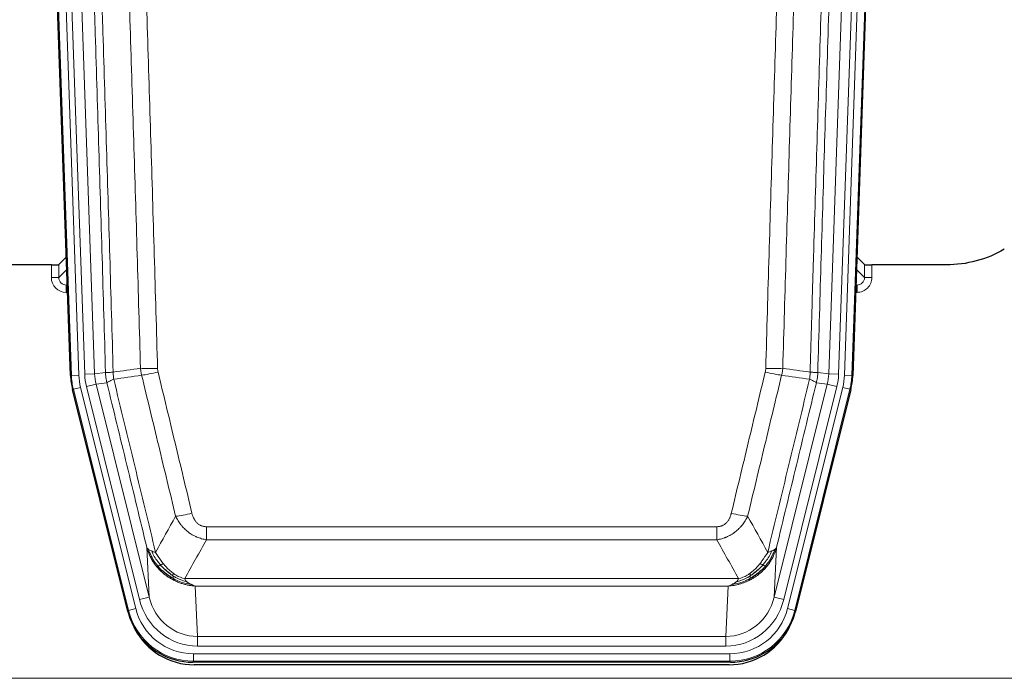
# Model space of a CAD drawing. Header units: inches. Extents: x 0 to 20790, y -12 to 14700.
# Tile 5 of 133: x 2820 to 3216, y 3637 to 3902. Entities that reach past the tile are written whole.
import ezdxf

# ---------------------------------------------------------------- set-up
doc = ezdxf.new("R2010")
doc.units = ezdxf.units.IN
doc.layers.add('1', color=7, linetype='Continuous', true_color=0xffffff)

msp = doc.modelspace()

# ---------------------------------------------------------------- linework, layer by layer
at = {"layer": '1', "color": 2, "linetype": 'Continuous', "lineweight": 25}
for p, q in [((2840.179, 3758.721), (2827.061, 4134.366)), ((3168.105, 4134.366), (3154.987, 3758.721)), ((2838.512, 3806.458), (2835.485, 3803.323)), ((3159.682, 3803.323), (3156.654, 3806.458)), ((2832.486, 3803.221), (2807.583, 3803.221)), ((3192.583, 3803.221), (3162.68, 3803.221)), ((2863.218, 3663.881), (2840.964, 3753.139)), ((3154.203, 3753.139), (3131.949, 3663.881)), ((3105.787, 3643.441), (2889.38, 3643.441)), ((3105.195, 3642.399), (2889.972, 3642.399))]:
    msp.add_line(p, q, dxfattribs=at)
at = {"layer": '1', "color": 110, "linetype": 'Continuous', "lineweight": 13}
for p, q in [((2840.553, 3758.773), (2827.442, 4134.216)), ((2830.436, 4134.321), (2843.547, 3758.878)), ((2832.828, 4133.379), (2845.894, 3759.208)), ((2836.82, 4133.518), (2849.886, 3759.347)), ((3145.281, 3759.347), (3158.347, 4133.518)), ((3162.339, 4133.379), (3149.273, 3759.208)), ((3151.62, 3758.878), (3164.731, 4134.321)), ((3167.725, 4134.216), (3154.614, 3758.773)), ((2832.476, 3798.174), (2832.486, 3803.221)), ((2835.485, 3803.323), (2835.474, 3798.092)), ((2835.474, 3798.092), (2838.688, 3801.42)), ((3156.479, 3801.42), (3159.693, 3798.092)), ((3159.693, 3798.092), (3159.682, 3803.323)), ((3162.68, 3803.221), (3162.691, 3798.174)), ((2838.894, 3795.527), (2838.467, 3795.084)), ((2838.467, 3795.084), (2838.467, 3792.165)), ((2838.467, 3795.084), (2838.909, 3795.084)), ((2838.467, 3792.165), (2839.011, 3792.165)), ((3156.7, 3792.165), (3156.155, 3792.165)), ((3156.257, 3795.084), (3156.7, 3795.084)), ((3156.7, 3795.084), (3156.273, 3795.527)), ((3156.7, 3795.084), (3156.7, 3792.165)), ((2840.179, 3758.721), (2840.553, 3758.773)), ((2843.547, 3758.878), (2840.553, 3758.773)), ((2845.894, 3759.208), (2849.886, 3759.347)), ((2849.886, 3759.347), (2854.263, 3759.962)), ((3140.904, 3759.962), (3145.281, 3759.347)), ((3145.281, 3759.347), (3149.273, 3759.208)), ((3154.614, 3758.773), (3151.62, 3758.878)), ((3154.614, 3758.773), (3154.987, 3758.721)), ((2841.337, 3753.191), (2840.964, 3753.139)), ((2844.244, 3753.916), (2841.337, 3753.191)), ((2863.511, 3664.256), (2841.337, 3753.191)), ((2844.244, 3753.916), (2866.418, 3664.981)), ((2846.591, 3754.246), (2850.467, 3755.212)), ((2867.943, 3668.608), (2846.591, 3754.246)), ((2854.819, 3755.824), (2850.467, 3755.212)), ((2850.467, 3755.212), (2871.819, 3669.574)), ((3123.348, 3669.574), (3144.699, 3755.212)), ((3127.223, 3668.608), (3148.575, 3754.246)), ((3128.749, 3664.981), (3150.923, 3753.916)), ((3153.829, 3753.191), (3131.656, 3664.256)), ((3144.699, 3755.212), (3140.348, 3755.824)), ((3144.699, 3755.212), (3148.575, 3754.246)), ((3153.829, 3753.191), (3150.923, 3753.916)), ((3154.203, 3753.139), (3153.829, 3753.191)), ((2894.912, 3692.688), (2894.912, 3697.929)), ((2894.912, 3697.929), (3100.255, 3697.929)), ((3100.255, 3692.688), (3100.255, 3697.929)), ((2871.819, 3669.574), (2870.861, 3689.63)), ((3100.255, 3692.688), (2894.912, 3692.688)), ((3124.305, 3689.63), (3123.348, 3669.574)), ((2886.181, 3677.069), (3108.986, 3677.069)), ((2890.293, 3674.039), (2891.262, 3653.76)), ((3104.873, 3674.039), (2890.293, 3674.039)), ((3103.905, 3653.76), (3104.873, 3674.039)), ((2867.943, 3668.608), (2871.819, 3669.574)), ((3127.223, 3668.608), (3123.348, 3669.574)), ((2863.218, 3663.881), (2863.511, 3664.256)), ((2866.418, 3664.981), (2863.511, 3664.256)), ((3131.656, 3664.256), (3128.749, 3664.981)), ((3131.656, 3664.256), (3131.949, 3663.881)), ((2891.262, 3649.896), (2891.262, 3653.76)), ((2891.262, 3653.76), (3103.905, 3653.76)), ((3103.905, 3649.896), (3103.905, 3653.76)), ((3103.905, 3649.896), (2891.262, 3649.896)), ((2889.673, 3646.812), (3105.493, 3646.812)), ((2889.673, 3643.816), (2889.673, 3646.812)), ((3105.493, 3643.816), (3105.493, 3646.812)), ((2889.673, 3643.816), (2889.38, 3643.441)), ((3105.493, 3643.816), (2889.673, 3643.816)), ((3105.787, 3643.441), (3105.493, 3643.816)), ((2753.583, 3636.956), (3241.583, 3636.956))]:
    msp.add_line(p, q, dxfattribs=at)
at = {"layer": '1', "color": 2, "linetype": 'Continuous', "lineweight": 25}
for centre, major_axis, ratio, start_param, end_param in [((2832.486, 3803.326), (-3, 0), 0.0349646, 1.5706703, 3.1078402), ((3162.68, 3803.326), (3, 0), 0.0349646, 3.1753451, 4.712515), ((2867.199, 3759.672, 0), (26.774, 3.763), 0.9986144, 3.0370169, 3.2461684), ((3127.967, 3759.672, 0), (-26.774, 3.763), 0.9986144, 3.0370169, 3.2461684), ((2889.438, 3670.478, 0), (16.66, 21.323), 0.9977958, 2.4794378, 2.7643876), ((3105.729, 3670.478, 0), (-16.66, 21.323), 0.9977958, 3.5187977, 3.8037475), ((2889.438, 3670.478, 0), (16.66, 21.323), 0.9977958, 2.7643876, 3.8037475), ((2889.997, 3669.415), (16.639, 21.297), 0.9990195, 2.7203481, 3.8043419), ((3105.169, 3669.415), (-16.639, 21.297), 0.9990195, 2.4788434, 3.5628372), ((3105.729, 3670.478, 0), (-16.66, 21.323), 0.9977958, 2.4794378, 3.5187977)]:
    msp.add_ellipse(centre, major_axis=major_axis, ratio=ratio, start_param=start_param, end_param=end_param, dxfattribs=at)
at = {"layer": '1', "color": 110, "linetype": 'Continuous', "lineweight": 13}
for centre, major_axis, ratio, start_param, end_param in [((2838.479, 3798.174), (-3.237, -5.067), 0.9977321, 5.2798208, 6.8506171), ((2832.476, 3798.095), (-3, 0.006), 0.0261769, 3.175273, 4.7124429), ((2838.479, 3798.095), (-1.726, -2.474), 0.9943829, 5.3201387, 6.890935), ((3156.687, 3798.174), (3.237, -5.067), 0.9977321, 5.7157535, 7.2865499), ((3156.687, 3798.095), (1.726, -2.474), 0.9943829, 5.6754356, 7.2462319), ((3162.691, 3798.095), (-3, -0.006), 0.0261769, 4.7123351, 6.249505), ((2875.216, 3762.667), (-9.996, -0.288), 0.1133347, 0.8101184, 1.5675278), ((3119.95, 3762.667), (-9.996, 0.288), 0.1133347, 1.5740649, 2.3314742), ((2867.565, 3759.723), (-26.766, -3.762), 0.9989218, 6.1786096, 6.387761), ((2867.565, 3759.723, 0), (23.799, 3.345), 0.9986144, 3.0370169, 3.2461684), ((2869.912, 3760.053, 0), (-23.799, -3.345), 0.9986144, 6.1786096, 6.387761), ((2869.912, 3760.053), (-19.844, -2.789), 0.9980617, 6.1786096, 6.387761), ((2875.404, 3761.261), (-9.719, -2.353), 0.1107863, 0.7983441, 1.5439815), ((3119.763, 3761.261), (-9.719, 2.353), 0.1107863, 1.5976112, 2.3432486), ((3125.255, 3760.053), (19.844, -2.789), 0.9980617, 6.1786096, 6.387761), ((3125.255, 3760.053), (23.799, -3.345), 0.9986144, 6.1786096, 6.387761), ((3127.602, 3759.723, 0), (-23.799, 3.345), 0.9986144, 3.0370169, 3.2461684), ((3127.602, 3759.723), (26.766, -3.762), 0.9989218, 6.1786096, 6.387761), ((2889.065, 3704.686), (-9.722, -2.342), 0.1329353, 0.7958322, 1.5387903), ((3106.102, 3704.686), (9.722, -2.342), 0.1329353, 4.744395, 5.4873531), ((2891.182, 3674.743), (1.001, -20.961), 0.9530564, 4.9157844, 6.2370968), ((3103.984, 3674.743), (-1.001, -20.961), 0.9530564, 0.0460885, 1.3674009), ((2891.182, 3674.743, 0), (1.185, -24.82), 0.9658521, 4.9157844, 6.2370968), ((3103.984, 3674.743, 0), (-1.185, -24.82), 0.9658521, 0.0460885, 1.3674009), ((2889.725, 3670.845), (-16.651, -21.313), 0.9982842, 5.6210305, 6.9453401), ((2889.725, 3670.845, 0), (14.809, 18.954), 0.9977958, 2.4794378, 3.8037475), ((3105.442, 3670.845, 0), (-14.809, 18.954), 0.9977958, 2.4794378, 3.8037475), ((3105.442, 3670.845), (16.651, -21.313), 0.9982842, 5.6210305, 6.9453401)]:
    msp.add_ellipse(centre, major_axis=major_axis, ratio=ratio, start_param=start_param, end_param=end_param, dxfattribs=at)
for points, knots in [([(2845.123, 4132.927), (2845.694, 4117.372), (2846.822, 4086.262), (2848.467, 4039.597), (2849.533, 4008.487), (2850.322, 3985.154), (2850.713, 3973.488), (2851.165, 3959.877), (2851.357, 3954.044), (2851.485, 3950.155), (2851.549, 3948.211), (2851.868, 3938.489), (2852.247, 3926.826), (2852.685, 3913.223), (2852.872, 3907.395), (2852.996, 3903.509), (2853.058, 3901.566), (2853.614, 3884.083), (2854.587, 3853.027), (2855.998, 3806.517), (2856.906, 3775.559), (2857.352, 3760.093)], [0, 0, 0, 0, 0.125, 0.25, 0.375, 0.375, 0.4375, 0.46875, 0.484375, 0.484375, 0.5, 0.5, 0.5625, 0.59375, 0.609375, 0.609375, 0.625, 0.625, 0.75, 0.875, 1, 1, 1, 1]), ([(3137.815, 3760.093), (3137.87, 3762.026), (3137.926, 3763.96), (3138.038, 3767.827), (3138.207, 3773.629), (3138.602, 3787.169), (3138.946, 3798.782), (3139.639, 3822.015), (3140.579, 3853.014), (3142.038, 3899.579), (3143.042, 3930.665), (3143.616, 3948.163), (3143.68, 3950.107), (3143.808, 3953.996), (3144, 3959.83), (3144.452, 3973.443), (3144.843, 3985.114), (3145.172, 3994.84), (3145.238, 3996.786), (3145.37, 4000.676), (3145.568, 4006.512), (3146.033, 4020.129), (3146.436, 4031.8), (3147.248, 4055.141), (3148.345, 4086.259), (3149.472, 4117.372), (3150.044, 4132.927)], [0, 0, 0, 0, 0.015625, 0.015625, 0.03125, 0.0625, 0.125, 0.125, 0.25, 0.375, 0.5, 0.5, 0.515625, 0.515625, 0.53125, 0.5625, 0.625, 0.625, 0.640625, 0.640625, 0.65625, 0.6875, 0.75, 0.75, 0.875, 1, 1, 1, 1]), ([(2854.263, 3759.962), (2853.818, 3775.372), (2852.912, 3806.218), (2851.505, 3852.559), (2850.535, 3883.503), (2849.98, 3900.922), (2849.919, 3902.858), (2849.795, 3906.73), (2849.609, 3912.537), (2849.172, 3926.091), (2848.794, 3937.712), (2848.476, 3947.398), (2848.412, 3949.336), (2848.284, 3953.211), (2848.092, 3959.023), (2847.642, 3972.585), (2847.252, 3984.209), (2846.466, 4007.458), (2845.402, 4038.456), (2843.762, 4084.954), (2842.637, 4115.952), (2842.067, 4131.451)], [0, 0, 0, 0, 0.125, 0.25, 0.375, 0.375, 0.390625, 0.390625, 0.40625, 0.4375, 0.5, 0.5, 0.515625, 0.515625, 0.53125, 0.5625, 0.625, 0.625, 0.75, 0.875, 1, 1, 1, 1]), ([(2863.258, 4128.831), (2863.815, 4113.506), (2864.916, 4082.858), (2866.524, 4036.886), (2867.566, 4006.239), (2868.337, 3983.254), (2868.719, 3971.761), (2869.097, 3960.269), (2869.349, 3952.608), (2869.474, 3948.777), (2870.097, 3929.623), (2870.589, 3914.307), (2871.314, 3891.343), (2871.554, 3883.691), (2872.03, 3868.393), (2872.266, 3860.747), (2872.968, 3837.819), (2873.888, 3807.271), (2874.779, 3776.771), (2875.216, 3761.533)], [0, 0, 0, 0, 0.125, 0.25, 0.375, 0.375, 0.4375, 0.46875, 0.46875, 0.5, 0.5, 0.625, 0.625, 0.6875, 0.6875, 0.75, 0.75, 0.875, 1, 1, 1, 1]), ([(3119.95, 3761.533), (3120.388, 3776.771), (3121.278, 3807.271), (3122.199, 3837.819), (3122.901, 3860.747), (3123.137, 3868.393), (3123.613, 3883.691), (3123.853, 3891.343), (3124.578, 3914.307), (3125.069, 3929.623), (3125.693, 3948.777), (3125.818, 3952.608), (3126.069, 3960.269), (3126.448, 3971.761), (3126.83, 3983.254), (3127.601, 4006.239), (3128.643, 4036.886), (3130.251, 4082.858), (3131.351, 4113.506), (3131.909, 4128.831)], [0, 0, 0, 0, 0.125, 0.25, 0.25, 0.3125, 0.3125, 0.375, 0.375, 0.5, 0.5, 0.53125, 0.53125, 0.5625, 0.625, 0.625, 0.75, 0.875, 1, 1, 1, 1]), ([(3153.099, 4131.451), (3152.529, 4115.952), (3151.405, 4084.95), (3150.311, 4053.944), (3149.501, 4030.686), (3149.1, 4019.057), (3148.636, 4005.489), (3148.438, 3999.674), (3148.307, 3995.797), (3148.241, 3993.859), (3147.913, 3984.167), (3147.523, 3972.538), (3147.073, 3958.974), (3146.881, 3953.162), (3146.753, 3949.287), (3146.689, 3947.349), (3146.117, 3929.914), (3145.115, 3898.941), (3143.661, 3852.545), (3142.255, 3806.216), (3141.349, 3775.373), (3140.904, 3759.962)], [0, 0, 0, 0, 0.125, 0.25, 0.25, 0.3125, 0.34375, 0.359375, 0.359375, 0.375, 0.375, 0.4375, 0.46875, 0.484375, 0.484375, 0.5, 0.5, 0.625, 0.75, 0.875, 1, 1, 1, 1]), ([(2868.349, 3761.647), (2867.91, 3776.866), (2867.019, 3807.328), (2866.097, 3837.838), (2865.394, 3860.738), (2865.158, 3868.374), (2864.681, 3883.653), (2864.441, 3891.295), (2863.715, 3914.231), (2863.223, 3929.528), (2862.599, 3948.658), (2862.473, 3952.484), (2862.222, 3960.136), (2861.843, 3971.614), (2861.46, 3983.092), (2860.688, 4006.048), (2859.645, 4036.657), (2858.035, 4082.572), (2856.933, 4113.182), (2856.375, 4128.488)], [0, 0, 0, 0, 0.125, 0.25, 0.25, 0.3125, 0.3125, 0.375, 0.375, 0.5, 0.5, 0.53125, 0.53125, 0.5625, 0.625, 0.625, 0.75, 0.875, 1, 1, 1, 1]), ([(3138.792, 4128.488), (3138.234, 4113.182), (3137.132, 4082.572), (3135.522, 4036.657), (3134.478, 4006.048), (3133.707, 3983.092), (3133.324, 3971.614), (3132.945, 3960.136), (3132.693, 3952.484), (3132.568, 3948.658), (3131.943, 3929.528), (3131.452, 3914.231), (3130.725, 3891.295), (3130.485, 3883.653), (3130.009, 3868.374), (3129.772, 3860.738), (3129.069, 3837.838), (3128.148, 3807.328), (3127.256, 3776.866), (3126.818, 3761.647)], [0, 0, 0, 0, 0.125, 0.25, 0.375, 0.375, 0.4375, 0.46875, 0.46875, 0.5, 0.5, 0.625, 0.625, 0.6875, 0.6875, 0.75, 0.75, 0.875, 1, 1, 1, 1]), ([(2875.404, 3760.122), (2875.348, 3760.354), (2875.304, 3760.587), (2875.242, 3761.058), (2875.223, 3761.294), (2875.216, 3761.533)], [0, 0, 0, 0, 0.5, 0.5, 1, 1, 1, 1]), ([(3119.95, 3761.533), (3119.943, 3761.294), (3119.924, 3761.058), (3119.862, 3760.587), (3119.819, 3760.354), (3119.763, 3760.122)], [0, 0, 0, 0, 0.5, 0.5, 1, 1, 1, 1]), ([(2854.263, 3759.962), (2854.288, 3759.96), (2854.338, 3759.957), (2854.527, 3759.955), (2854.796, 3759.956), (2855.272, 3759.963), (2856.055, 3759.992), (2856.92, 3760.059), (2857.352, 3760.093)], [0, 0, 0, 0, 0.1250992, 0.25018, 0.3752424, 0.5002868, 0.7501372, 1, 1, 1, 1]), ([(2854.819, 3755.824), (2854.75, 3756.129), (2854.596, 3756.806), (2854.402, 3758.007), (2854.296, 3759.086), (2854.269, 3759.783), (2854.263, 3759.962)], [0, 0, 0, 0, 0.2247758, 0.4999124, 0.8717677, 1, 1, 1, 1]), ([(2854.819, 3755.824), (2854.84, 3755.875), (2854.918, 3755.941), (2855.181, 3756.108), (2855.367, 3756.208), (2855.839, 3756.445), (2856.124, 3756.582), (2856.782, 3756.892), (2857.155, 3757.066), (2857.564, 3757.258)], [0, 0, 0, 0, 0.25, 0.25, 0.5, 0.5, 0.75, 0.75, 1, 1, 1, 1]), ([(2857.564, 3757.258), (2857.489, 3757.724), (2857.446, 3758.194), (2857.388, 3759.139), (2857.373, 3759.615), (2857.352, 3760.093)], [0, 0, 0, 0, 0.5, 0.5, 1, 1, 1, 1]), ([(2857.564, 3757.258), (2860.386, 3745.634), (2863.202, 3734.018), (2867.415, 3716.606), (2868.818, 3710.805), (2871.621, 3699.207), (2873.02, 3693.41), (2874.418, 3687.616)], [0, 0, 0, 0, 0.5, 0.5, 0.75, 0.75, 1, 1, 1, 1]), ([(2882.485, 3702.125), (2881.35, 3706.846), (2880.213, 3711.568), (2877.938, 3721.016), (2876.799, 3725.742), (2873.38, 3739.923), (2871.096, 3749.382), (2868.807, 3758.848)], [0, 0, 0, 0, 0.25, 0.25, 0.5, 0.5, 1, 1, 1, 1]), ([(2875.404, 3760.122), (2877.689, 3750.643), (2879.97, 3741.17), (2883.386, 3726.97), (2884.523, 3722.237), (2886.796, 3712.776), (2887.931, 3708.047), (2889.065, 3703.32)], [0, 0, 0, 0, 0.5, 0.5, 0.75, 0.75, 1, 1, 1, 1]), ([(3106.102, 3703.32), (3107.236, 3708.047), (3108.371, 3712.776), (3110.643, 3722.237), (3111.781, 3726.97), (3115.196, 3741.17), (3117.477, 3750.643), (3119.763, 3760.122)], [0, 0, 0, 0, 0.25, 0.25, 0.5, 0.5, 1, 1, 1, 1]), ([(3126.359, 3758.848), (3124.071, 3749.382), (3121.787, 3739.923), (3118.367, 3725.742), (3117.229, 3721.016), (3114.953, 3711.568), (3113.817, 3706.846), (3112.682, 3702.125)], [0, 0, 0, 0, 0.5, 0.5, 0.75, 0.75, 1, 1, 1, 1]), ([(3120.749, 3687.616), (3122.147, 3693.41), (3123.546, 3699.207), (3126.348, 3710.805), (3127.751, 3716.606), (3131.965, 3734.018), (3134.78, 3745.634), (3137.603, 3757.258)], [0, 0, 0, 0, 0.25, 0.25, 0.5, 0.5, 1, 1, 1, 1]), ([(3137.815, 3760.093), (3137.794, 3759.615), (3137.778, 3759.139), (3137.72, 3758.194), (3137.678, 3757.724), (3137.603, 3757.258)], [0, 0, 0, 0, 0.5, 0.5, 1, 1, 1, 1]), ([(3137.603, 3757.258), (3138.011, 3757.066), (3138.384, 3756.892), (3139.042, 3756.582), (3139.328, 3756.445), (3139.799, 3756.208), (3139.985, 3756.108), (3140.249, 3755.941), (3140.326, 3755.875), (3140.348, 3755.824)], [0, 0, 0, 0, 0.25, 0.25, 0.5, 0.5, 0.75, 0.75, 1, 1, 1, 1]), ([(3137.815, 3760.093), (3138.004, 3760.077), (3138.406, 3760.045), (3138.971, 3760.009), (3139.525, 3759.979), (3140.141, 3759.957), (3140.7, 3759.949), (3140.836, 3759.958), (3140.904, 3759.962)], [0, 0, 0, 0, 0.1064395, 0.2252974, 0.3565726, 0.5002636, 0.7501339, 1, 1, 1, 1]), ([(3140.904, 3759.962), (3140.897, 3759.783), (3140.871, 3759.085), (3140.764, 3758.007), (3140.571, 3756.806), (3140.417, 3756.129), (3140.348, 3755.824)], [0, 0, 0, 0, 0.1283244, 0.5000876, 0.7752121, 1, 1, 1, 1]), ([(2870.861, 3689.63), (2869.531, 3695.137), (2868.198, 3700.647), (2865.531, 3711.672), (2864.195, 3717.186), (2860.184, 3733.735), (2857.505, 3744.776), (2854.819, 3755.824)], [0, 0, 0, 0, 0.25, 0.25, 0.5, 0.5, 1, 1, 1, 1]), ([(3140.348, 3755.824), (3137.662, 3744.776), (3134.982, 3733.735), (3130.971, 3717.186), (3129.636, 3711.672), (3126.968, 3700.647), (3125.636, 3695.137), (3124.305, 3689.63)], [0, 0, 0, 0, 0.5, 0.5, 0.75, 0.75, 1, 1, 1, 1]), ([(2894.912, 3692.688), (2894.577, 3692.736), (2894.244, 3692.795), (2893.581, 3692.934), (2893.253, 3693.014), (2892.277, 3693.285), (2891.639, 3693.506), (2890.936, 3693.803), (2890.859, 3693.837), (2890.703, 3693.906), (2890.626, 3693.941), (2890.394, 3694.048), (2890.241, 3694.122), (2889.787, 3694.35), (2889.192, 3694.673), (2888.619, 3695.035), (2888.198, 3695.32), (2887.989, 3695.466), (2887.784, 3695.618), (2887.648, 3695.72), (2887.58, 3695.772), (2886.974, 3696.241), (2886.466, 3696.69), (2885.747, 3697.406), (2885.514, 3697.652), (2885.176, 3698.032), (2885.065, 3698.161), (2884.847, 3698.422), (2884.739, 3698.554), (2884.212, 3699.221), (2883.824, 3699.775), (2883.109, 3700.922), (2882.782, 3701.514), (2882.485, 3702.125)], [0, 0, 0, 0, 0.0625, 0.0625, 0.125, 0.125, 0.25, 0.25, 0.265625, 0.265625, 0.28125, 0.28125, 0.3125, 0.3125, 0.375, 0.4375, 0.4375, 0.46875, 0.484375, 0.484375, 0.5, 0.5, 0.625, 0.625, 0.6875, 0.6875, 0.71875, 0.71875, 0.75, 0.75, 0.875, 0.875, 1, 1, 1, 1]), ([(2894.912, 3697.929), (2894.729, 3697.929), (2894.547, 3697.937), (2894.183, 3697.968), (2894.003, 3697.993), (2893.648, 3698.058), (2893.472, 3698.099), (2893.126, 3698.199), (2892.955, 3698.257), (2892.744, 3698.343), (2892.702, 3698.36), (2892.618, 3698.397), (2892.494, 3698.453), (2892.372, 3698.514), (2892.133, 3698.641), (2891.826, 3698.828), (2891.539, 3699.045), (2891.365, 3699.19), (2891.331, 3699.22), (2891.263, 3699.28), (2891.229, 3699.31), (2891.129, 3699.403), (2891.064, 3699.466), (2890.875, 3699.659), (2890.756, 3699.793), (2890.529, 3700.071), (2890.422, 3700.214), (2890.219, 3700.509), (2890.123, 3700.661), (2890.01, 3700.856), (2889.988, 3700.895), (2889.944, 3700.974), (2889.923, 3701.014), (2889.859, 3701.134), (2889.818, 3701.214), (2889.699, 3701.456), (2889.626, 3701.62), (2889.489, 3701.951), (2889.425, 3702.118), (2889.249, 3702.625), (2889.149, 3702.969), (2889.065, 3703.32)], [0, 0, 0, 0, 0.0625, 0.0625, 0.125, 0.125, 0.1875, 0.1875, 0.25, 0.25, 0.265625, 0.265625, 0.28125, 0.3125, 0.3125, 0.375, 0.4375, 0.4375, 0.453125, 0.453125, 0.46875, 0.46875, 0.5, 0.5, 0.5625, 0.5625, 0.625, 0.625, 0.6875, 0.6875, 0.703125, 0.703125, 0.71875, 0.71875, 0.75, 0.75, 0.8125, 0.8125, 0.875, 0.875, 1, 1, 1, 1]), ([(3106.102, 3703.32), (3106.08, 3703.232), (3106.058, 3703.145), (3106.012, 3702.97), (3105.988, 3702.883), (3105.913, 3702.624), (3105.858, 3702.454), (3105.74, 3702.116), (3105.677, 3701.949), (3105.54, 3701.619), (3105.467, 3701.456), (3105.31, 3701.135), (3105.226, 3700.976), (3105.09, 3700.743), (3105.044, 3700.666), (3104.947, 3700.513), (3104.898, 3700.437), (3104.744, 3700.213), (3104.636, 3700.068), (3104.408, 3699.79), (3104.288, 3699.656), (3104.099, 3699.463), (3104.001, 3699.368), (3103.901, 3699.277), (3103.832, 3699.217), (3103.798, 3699.187), (3103.623, 3699.041), (3103.479, 3698.932), (3103.032, 3698.63), (3102.715, 3698.461), (3102.295, 3698.291), (3102.21, 3698.259), (3102.037, 3698.2), (3101.95, 3698.172), (3101.688, 3698.097), (3101.512, 3698.056), (3101.158, 3697.992), (3100.979, 3697.968), (3100.619, 3697.937), (3100.437, 3697.929), (3100.255, 3697.929)], [0, 0, 0, 0, 0.03125, 0.03125, 0.0625, 0.0625, 0.125, 0.125, 0.1875, 0.1875, 0.25, 0.25, 0.3125, 0.3125, 0.34375, 0.34375, 0.375, 0.375, 0.4375, 0.4375, 0.5, 0.5, 0.53125, 0.546875, 0.546875, 0.5625, 0.5625, 0.625, 0.625, 0.75, 0.75, 0.78125, 0.78125, 0.8125, 0.8125, 0.875, 0.875, 0.9375, 0.9375, 1, 1, 1, 1]), ([(3112.682, 3702.125), (3112.384, 3701.514), (3112.058, 3700.922), (3111.345, 3699.778), (3110.958, 3699.226), (3110.33, 3698.43), (3110.058, 3698.105), (3109.773, 3697.789), (3109.658, 3697.663), (3109.599, 3697.6), (3109.424, 3697.414), (3109.305, 3697.292), (3108.703, 3696.692), (3108.194, 3696.242), (3107.522, 3695.721), (3107.385, 3695.619), (3107.178, 3695.469), (3107.109, 3695.419), (3106.969, 3695.321), (3106.899, 3695.273), (3106.547, 3695.035), (3106.26, 3694.854), (3105.384, 3694.34), (3104.779, 3694.036), (3104.075, 3693.738), (3103.997, 3693.706), (3103.839, 3693.642), (3103.76, 3693.611), (3103.522, 3693.519), (3103.363, 3693.461), (3102.883, 3693.294), (3102.56, 3693.193), (3101.585, 3692.923), (3100.925, 3692.785), (3100.255, 3692.688)], [0, 0, 0, 0, 0.125, 0.125, 0.25, 0.25, 0.3125, 0.328125, 0.328125, 0.34375, 0.34375, 0.375, 0.375, 0.5, 0.5, 0.53125, 0.53125, 0.546875, 0.546875, 0.5625, 0.5625, 0.625, 0.625, 0.75, 0.75, 0.765625, 0.765625, 0.78125, 0.78125, 0.8125, 0.8125, 0.875, 0.875, 1, 1, 1, 1]), ([(2874.893, 3681.803), (2874.646, 3682.11), (2874.089, 3682.801), (2873.255, 3684.024), (2872.371, 3685.565), (2871.504, 3687.453), (2871.085, 3688.872), (2870.861, 3689.63)], [0, 0, 0, 0, 0.132495, 0.2987501, 0.4987593, 0.7325133, 1, 1, 1, 1]), ([(3124.305, 3689.63), (3124.184, 3689.196), (3123.95, 3688.357), (3123.509, 3687.174), (3123.039, 3686.103), (3122.549, 3685.142), (3122.057, 3684.286), (3121.575, 3683.532), (3121.114, 3682.874), (3120.685, 3682.306), (3120.404, 3681.963), (3120.274, 3681.803)], [0, 0, 0, 0, 0.1527923, 0.2951653, 0.4271184, 0.5486511, 0.6597631, 0.7604539, 0.8507236, 0.9305721, 1, 1, 1, 1]), ([(3124.305, 3689.63), (3124.221, 3689.421), (3124.079, 3689.221), (3123.816, 3688.969), (3123.744, 3688.907), (3123.666, 3688.847)], [0, 0, 0, 0, 0.75, 0.75, 1, 1, 1, 1]), ([(2875.383, 3682.033), (2874.948, 3682.543), (2874.538, 3683.073), (2873.009, 3685.255), (2872.113, 3687.034), (2871.5, 3688.847)], [0, 0, 0, 0, 0.25, 0.25, 1, 1, 1, 1]), ([(2876.369, 3682.56), (2875.997, 3682.992), (2875.641, 3683.436), (2874.28, 3685.255), (2873.409, 3686.709), (2872.711, 3688.175)], [0, 0, 0, 0, 0.25, 0.25, 1, 1, 1, 1]), ([(2877.593, 3683.009), (2877.294, 3683.379), (2877.004, 3683.757), (2875.877, 3685.287), (2875.111, 3686.475), (2874.418, 3687.616)], [0, 0, 0, 0, 0.25, 0.25, 1, 1, 1, 1]), ([(3120.749, 3687.616), (3120.056, 3686.475), (3119.289, 3685.287), (3118.163, 3683.757), (3117.872, 3683.379), (3117.573, 3683.009)], [0, 0, 0, 0, 0.75, 0.75, 1, 1, 1, 1]), ([(3122.456, 3688.175), (3121.757, 3686.709), (3120.886, 3685.255), (3119.526, 3683.436), (3119.169, 3682.992), (3118.798, 3682.56)], [0, 0, 0, 0, 0.75, 0.75, 1, 1, 1, 1]), ([(3123.666, 3688.847), (3123.054, 3687.034), (3122.158, 3685.255), (3120.628, 3683.073), (3120.218, 3682.543), (3119.783, 3682.033)], [0, 0, 0, 0, 0.75, 0.75, 1, 1, 1, 1]), ([(3122.456, 3688.175), (3122.333, 3688.124), (3122.205, 3688.074), (3121.872, 3687.951), (3121.662, 3687.881), (3121.22, 3687.744), (3120.989, 3687.679), (3120.749, 3687.616)], [0, 0, 0, 0, 0.25, 0.25, 0.625, 0.625, 1, 1, 1, 1]), ([(3123.666, 3688.847), (3123.627, 3688.816), (3123.587, 3688.786), (3123.419, 3688.667), (3123.28, 3688.581), (3122.977, 3688.413), (3122.812, 3688.331), (3122.577, 3688.226), (3122.517, 3688.2), (3122.456, 3688.175)], [0, 0, 0, 0, 0.125, 0.125, 0.5, 0.5, 0.875, 0.875, 1, 1, 1, 1]), ([(2874.893, 3681.803), (2874.929, 3681.809), (2874.971, 3681.824), (2875.077, 3681.869), (2875.139, 3681.901), (2875.265, 3681.968), (2875.321, 3681.999), (2875.383, 3682.033)], [0, 0, 0, 0, 0.375, 0.375, 0.75, 0.75, 1, 1, 1, 1]), ([(2881.896, 3676.32), (2881.499, 3676.525), (2880.686, 3676.943), (2879.493, 3677.681), (2878.296, 3678.526), (2877.117, 3679.493), (2875.961, 3680.58), (2875.253, 3681.39), (2874.893, 3681.803)], [0, 0, 0, 0, 0.1495041, 0.3058451, 0.4690463, 0.6391276, 0.8161069, 1, 1, 1, 1]), ([(2875.383, 3682.033), (2875.414, 3682.05), (2875.446, 3682.068), (2875.581, 3682.143), (2875.694, 3682.206), (2875.943, 3682.342), (2876.079, 3682.414), (2876.271, 3682.512), (2876.32, 3682.536), (2876.369, 3682.56)], [0, 0, 0, 0, 0.125, 0.125, 0.5, 0.5, 0.875, 0.875, 1, 1, 1, 1]), ([(2876.369, 3682.56), (2876.468, 3682.608), (2876.569, 3682.656), (2876.826, 3682.77), (2876.983, 3682.834), (2877.294, 3682.941), (2877.447, 3682.983), (2877.593, 3683.009)], [0, 0, 0, 0, 0.25, 0.25, 0.625, 0.625, 1, 1, 1, 1]), ([(2881.563, 3679.13), (2881.382, 3679.261), (2881.204, 3679.396), (2880.497, 3679.955), (2879.982, 3680.415), (2878.988, 3681.396), (2878.509, 3681.917), (2877.894, 3682.641), (2877.743, 3682.824), (2877.593, 3683.009)], [0, 0, 0, 0, 0.125, 0.125, 0.5, 0.5, 0.875, 0.875, 1, 1, 1, 1]), ([(3120.274, 3681.803), (3119.965, 3681.447), (3119.358, 3680.748), (3118.375, 3679.792), (3117.372, 3678.926), (3116.352, 3678.15), (3115.325, 3677.46), (3114.303, 3676.848), (3113.61, 3676.494), (3113.271, 3676.32)], [0, 0, 0, 0, 0.1580483, 0.3110147, 0.4589091, 0.6017421, 0.7395257, 0.8722733, 1, 1, 1, 1]), ([(3117.573, 3683.009), (3117.424, 3682.824), (3117.272, 3682.641), (3116.658, 3681.917), (3116.179, 3681.396), (3115.184, 3680.415), (3114.67, 3679.955), (3113.963, 3679.396), (3113.784, 3679.261), (3113.604, 3679.13)], [0, 0, 0, 0, 0.125, 0.125, 0.5, 0.5, 0.875, 0.875, 1, 1, 1, 1]), ([(3118.798, 3682.56), (3118.699, 3682.608), (3118.598, 3682.656), (3118.341, 3682.77), (3118.183, 3682.834), (3117.873, 3682.941), (3117.719, 3682.983), (3117.573, 3683.009)], [0, 0, 0, 0, 0.25, 0.25, 0.625, 0.625, 1, 1, 1, 1]), ([(3119.783, 3682.033), (3119.753, 3682.05), (3119.72, 3682.068), (3119.586, 3682.143), (3119.473, 3682.206), (3119.223, 3682.342), (3119.087, 3682.414), (3118.896, 3682.512), (3118.847, 3682.536), (3118.798, 3682.56)], [0, 0, 0, 0, 0.125, 0.125, 0.5, 0.5, 0.875, 0.875, 1, 1, 1, 1]), ([(3120.274, 3681.803), (3120.202, 3681.816), (3120.103, 3681.86), (3119.901, 3681.968), (3119.845, 3681.999), (3119.783, 3682.033)], [0, 0, 0, 0, 0.75, 0.75, 1, 1, 1, 1]), ([(2881.412, 3678.149), (2881.411, 3678.247), (2881.412, 3678.344), (2881.426, 3678.578), (2881.442, 3678.712), (2881.49, 3678.948), (2881.522, 3679.051), (2881.563, 3679.13)], [0, 0, 0, 0, 0.25, 0.25, 0.625, 0.625, 1, 1, 1, 1]), ([(2881.581, 3677.033), (2881.569, 3677.073), (2881.557, 3677.114), (2881.513, 3677.283), (2881.484, 3677.419), (2881.44, 3677.704), (2881.425, 3677.853), (2881.415, 3678.05), (2881.413, 3678.1), (2881.412, 3678.149)], [0, 0, 0, 0, 0.125, 0.125, 0.5, 0.5, 0.875, 0.875, 1, 1, 1, 1]), ([(2887.051, 3675.731), (2885.641, 3676.051), (2884.204, 3676.592), (2882.334, 3677.585), (2881.87, 3677.856), (2881.412, 3678.149)], [0, 0, 0, 0, 0.75, 0.75, 1, 1, 1, 1]), ([(2886.181, 3677.069), (2884.96, 3677.282), (2883.784, 3677.747), (2882.29, 3678.628), (2881.923, 3678.869), (2881.563, 3679.13)], [0, 0, 0, 0, 0.75, 0.75, 1, 1, 1, 1]), ([(2887.051, 3675.731), (2886.933, 3675.827), (2886.823, 3675.927), (2886.574, 3676.186), (2886.449, 3676.35), (2886.263, 3676.696), (2886.202, 3676.877), (2886.181, 3677.069)], [0, 0, 0, 0, 0.25, 0.25, 0.625, 0.625, 1, 1, 1, 1]), ([(3113.754, 3678.149), (3113.297, 3677.856), (3112.833, 3677.585), (3110.962, 3676.592), (3109.526, 3676.051), (3108.115, 3675.731)], [0, 0, 0, 0, 0.25, 0.25, 1, 1, 1, 1]), ([(3108.115, 3675.731), (3108.348, 3675.937), (3108.771, 3676.31), (3108.919, 3676.834), (3108.986, 3677.069)], [0, 0, 0, 0, 0.5515604, 1, 1, 1, 1]), ([(3113.604, 3679.13), (3113.244, 3678.869), (3112.876, 3678.628), (3111.382, 3677.747), (3110.206, 3677.282), (3108.986, 3677.069)], [0, 0, 0, 0, 0.25, 0.25, 1, 1, 1, 1]), ([(3113.585, 3677.033), (3113.598, 3677.073), (3113.609, 3677.114), (3113.654, 3677.283), (3113.683, 3677.419), (3113.727, 3677.704), (3113.742, 3677.853), (3113.752, 3678.05), (3113.753, 3678.1), (3113.754, 3678.149)], [0, 0, 0, 0, 0.125, 0.125, 0.5, 0.5, 0.875, 0.875, 1, 1, 1, 1]), ([(3113.754, 3678.149), (3113.756, 3678.247), (3113.754, 3678.344), (3113.741, 3678.578), (3113.725, 3678.712), (3113.677, 3678.948), (3113.644, 3679.051), (3113.604, 3679.13)], [0, 0, 0, 0, 0.25, 0.25, 0.625, 0.625, 1, 1, 1, 1]), ([(2888.723, 3674.73), (2886.95, 3674.953), (2885.121, 3675.436), (2882.747, 3676.441), (2882.159, 3676.723), (2881.581, 3677.033)], [0, 0, 0, 0, 0.75, 0.75, 1, 1, 1, 1]), ([(2881.896, 3676.32), (2881.862, 3676.379), (2881.823, 3676.448), (2881.741, 3676.61), (2881.699, 3676.702), (2881.631, 3676.877), (2881.605, 3676.953), (2881.581, 3677.033)], [0, 0, 0, 0, 0.375, 0.375, 0.75, 0.75, 1, 1, 1, 1]), ([(2890.293, 3674.039), (2889.849, 3674.08), (2888.947, 3674.163), (2887.573, 3674.393), (2886.17, 3674.711), (2884.747, 3675.134), (2883.309, 3675.659), (2882.371, 3676.098), (2881.896, 3676.32)], [0, 0, 0, 0, 0.1561441, 0.3164106, 0.4808681, 0.6495804, 0.8226062, 1, 1, 1, 1]), ([(2888.723, 3674.73), (2888.649, 3674.766), (2888.575, 3674.802), (2888.279, 3674.949), (2888.057, 3675.067), (2887.63, 3675.317), (2887.424, 3675.449), (2887.172, 3675.635), (2887.11, 3675.682), (2887.051, 3675.731)], [0, 0, 0, 0, 0.125, 0.125, 0.5, 0.5, 0.875, 0.875, 1, 1, 1, 1]), ([(2890.293, 3674.039), (2890.141, 3674.105), (2889.965, 3674.179), (2889.582, 3674.343), (2889.375, 3674.432), (2889.017, 3674.592), (2888.87, 3674.66), (2888.723, 3674.73)], [0, 0, 0, 0, 0.375, 0.375, 0.75, 0.75, 1, 1, 1, 1]), ([(3113.271, 3676.32), (3112.863, 3676.128), (3112.057, 3675.748), (3110.825, 3675.277), (3109.601, 3674.883), (3108.388, 3674.566), (3107.194, 3674.322), (3106.023, 3674.142), (3105.254, 3674.073), (3104.873, 3674.039)], [0, 0, 0, 0, 0.1523218, 0.3014284, 0.4473536, 0.5901335, 0.7298066, 0.8664141, 1, 1, 1, 1]), ([(3104.873, 3674.039), (3104.996, 3674.091), (3105.272, 3674.207), (3105.805, 3674.432), (3106.218, 3674.625), (3106.444, 3674.73)], [0, 0, 0, 0, 0.2664231, 0.5992998, 1, 1, 1, 1]), ([(3113.585, 3677.033), (3113.008, 3676.723), (3112.42, 3676.441), (3110.046, 3675.436), (3108.216, 3674.953), (3106.444, 3674.73)], [0, 0, 0, 0, 0.25, 0.25, 1, 1, 1, 1]), ([(3106.444, 3674.73), (3106.654, 3674.835), (3106.947, 3674.98), (3107.393, 3675.229), (3107.747, 3675.448), (3108, 3675.642), (3108.115, 3675.731)], [0, 0, 0, 0, 0.3659786, 0.5111863, 0.7766492, 1, 1, 1, 1]), ([(3113.271, 3676.32), (3113.304, 3676.379), (3113.343, 3676.448), (3113.425, 3676.61), (3113.468, 3676.702), (3113.535, 3676.877), (3113.561, 3676.953), (3113.585, 3677.033)], [0, 0, 0, 0, 0.375, 0.375, 0.75, 0.75, 1, 1, 1, 1])]:
    msp.add_open_spline(points, degree=3, knots=knots, dxfattribs=at)
at = {"layer": '1', "color": 2, "linetype": 'Continuous', "lineweight": 25}
for points, knots in [([(3215.963, 3809.492), (3212.429, 3807.45), (3208.628, 3805.873), (3200.745, 3803.759), (3196.664, 3803.221), (3192.583, 3803.221)], [0, 0, 0, 0, 0.5, 0.5, 1, 1, 1, 1]), ([(2881.581, 3677.033), (2881.292, 3677.188), (2881.006, 3677.35), (2879.872, 3678.028), (2879.049, 3678.6), (2877.484, 3679.86), (2876.742, 3680.547), (2875.824, 3681.527), (2875.601, 3681.778), (2875.383, 3682.033)], [0, 0, 0, 0, 0.125, 0.125, 0.5, 0.5, 0.875, 0.875, 1, 1, 1, 1]), ([(2881.412, 3678.149), (2881.184, 3678.295), (2880.956, 3678.446), (2880.055, 3679.072), (2879.395, 3679.588), (2878.126, 3680.699), (2877.516, 3681.295), (2876.744, 3682.131), (2876.555, 3682.344), (2876.369, 3682.56)], [0, 0, 0, 0, 0.125, 0.125, 0.5, 0.5, 0.875, 0.875, 1, 1, 1, 1]), ([(3119.783, 3682.033), (3119.566, 3681.778), (3119.342, 3681.527), (3118.424, 3680.547), (3117.683, 3679.86), (3116.118, 3678.6), (3115.295, 3678.028), (3114.161, 3677.35), (3113.874, 3677.188), (3113.585, 3677.033)], [0, 0, 0, 0, 0.125, 0.125, 0.5, 0.5, 0.875, 0.875, 1, 1, 1, 1]), ([(3118.798, 3682.56), (3118.612, 3682.344), (3118.422, 3682.131), (3117.651, 3681.295), (3117.041, 3680.699), (3115.771, 3679.588), (3115.112, 3679.072), (3114.21, 3678.446), (3113.983, 3678.295), (3113.754, 3678.149)], [0, 0, 0, 0, 0.125, 0.125, 0.5, 0.5, 0.875, 0.875, 1, 1, 1, 1])]:
    msp.add_open_spline(points, degree=3, knots=knots, dxfattribs=at)
at = {"layer": '1', "color": 110, "linetype": 'Continuous', "lineweight": 13}
for points in [[(2857.352, 3760.093), (2861.017, 3760.613), (2864.683, 3761.131), (2868.349, 3761.647)], [(2868.807, 3758.848), (2868.695, 3759.307), (2868.506, 3760.234), (2868.389, 3761.174), (2868.349, 3761.647)], [(3126.818, 3761.647), (3126.777, 3761.174), (3126.66, 3760.234), (3126.472, 3759.307), (3126.359, 3758.848)], [(3126.818, 3761.647), (3130.484, 3761.131), (3134.15, 3760.613), (3137.815, 3760.093)], [(2868.807, 3758.848), (2865.059, 3758.32), (2861.311, 3757.791), (2857.564, 3757.258)], [(3137.603, 3757.258), (3133.855, 3757.791), (3130.108, 3758.32), (3126.359, 3758.848)], [(2874.418, 3687.616), (2877.092, 3692.457), (2879.781, 3697.293), (2882.485, 3702.125)], [(3112.682, 3702.125), (3115.385, 3697.293), (3118.075, 3692.457), (3120.749, 3687.616)], [(2870.861, 3689.63), (2870.976, 3689.343), (2871.19, 3689.081), (2871.5, 3688.847)], [(2894.912, 3692.688), (2891.984, 3687.487), (2889.074, 3682.281), (2886.181, 3677.069)], [(3108.986, 3677.069), (3106.093, 3682.281), (3103.182, 3687.487), (3100.255, 3692.688)], [(2871.5, 3688.847), (2871.813, 3688.596), (2872.22, 3688.371), (2872.711, 3688.175)], [(2872.711, 3688.175), (2873.203, 3687.962), (2873.777, 3687.775), (2874.418, 3687.616)]]:
    msp.add_open_spline(points, degree=3, dxfattribs=at)

doc.saveas('drawing.dxf')
